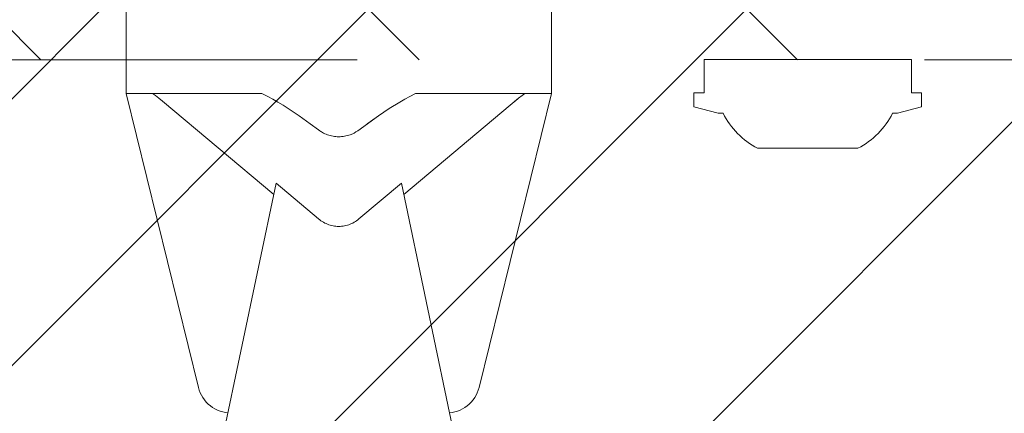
# Model space of a CAD drawing. Header units: inches. Extents: x -490 to -273, y -225 to 16.
# Tile 52 of 67: x -365.352 to -363.038, y 6.508 to 7.432. Entities that reach past the tile are written whole.
import ezdxf

# ---------------------------------------------------------------- set-up
doc = ezdxf.new("R2010")
doc.units = ezdxf.units.IN
doc.header["$LTSCALE"] = 32
doc.header["$MEASUREMENT"] = 0
doc.linetypes.add('Dash Style-1', pattern=[0.083328, 0.041656, -0.041672])
for name, color, linetype, lineweight in [('Black', 7, 'Continuous', 18), ('DashLineFill', 7, 'Dash Style-1', 13), ('Drawing', 7, 'Continuous', 18), ('None', 7, 'Continuous', 18), ('SolidLine', 7, 'Continuous', 15), ('Wood_1-H', 7, 'Continuous', 13)]:
    doc.layers.add(name, color=color, linetype=linetype, lineweight=lineweight)
pattern_1 = [(45, (0, 0), (-1.61301565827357, 1.935715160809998), []), (45, (-1.0608, 1.0608), (-0.4723460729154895, 0.4167612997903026), [])]

# ---------------------------------------------------------------- blocks, each defined once
blk = doc.blocks.new('1BRPX7-Util_Bkt_Lg-M (2D)')
at = {"layer": 'DashLineFill', "linetype": 'Continuous', "lineweight": 13}
h = blk.add_hatch(dxfattribs=at)
h.set_pattern_fill('Steel', color=253, style=0, pattern_type=2)
h.set_pattern_definition(pattern_1)
edge = h.paths.add_edge_path()
edge.add_line((-4.468503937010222, 7.405511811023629), (-3.129921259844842, 7.405511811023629))
edge.add_line((-3.129921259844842, 7.405511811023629), (-3.129921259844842, -2.011811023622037))
edge.add_line((-3.129921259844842, -2.011811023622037), (-4.468503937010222, -2.011811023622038))
edge.add_line((-4.468503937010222, -2.011811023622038), (-4.468503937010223, -2.145669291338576))
edge.add_line((-4.468503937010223, -2.145669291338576), (-2.421259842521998, -2.145669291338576))
edge.add_line((-2.421259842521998, -2.145669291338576), (-2.421259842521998, -2.523622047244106))
edge.add_arc((-2.303149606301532, -2.523622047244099), 0.1181102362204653, 180.0000000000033, 270.0000000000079)
edge.add_line((-2.303149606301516, -2.641732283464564), (2.303149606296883, -2.641732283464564))
edge.add_arc((2.303149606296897, -2.523622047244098), 0.1181102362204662, 269.9999999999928, 359.9999999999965)
edge.add_line((2.421259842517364, -2.523622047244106), (2.421259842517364, -2.145669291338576))
edge.add_line((2.421259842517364, -2.145669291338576), (4.46850393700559, -2.145669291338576))
edge.add_line((4.46850393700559, -2.145669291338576), (4.46850393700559, -2.011811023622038))
edge.add_line((4.46850393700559, -2.011811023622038), (3.129921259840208, -2.011811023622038))
edge.add_line((3.129921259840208, -2.011811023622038), (3.129921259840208, 7.405511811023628))
edge.add_line((3.129921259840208, 7.405511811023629), (4.46850393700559, 7.405511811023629))
edge.add_line((4.46850393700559, 7.405511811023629), (4.46850393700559, 7.539370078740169))
edge.add_line((4.46850393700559, 7.539370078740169), (2.421259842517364, 7.539370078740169))
edge.add_line((2.421259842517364, 7.539370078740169), (2.421259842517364, 7.917322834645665))
edge.add_arc((2.30314960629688, 7.917322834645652), 0.1181102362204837, 6.452788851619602e-12, 89.99999999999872)
edge.add_line((2.303149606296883, 8.035433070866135), (-2.303149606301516, 8.035433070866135))
edge.add_arc((-2.303149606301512, 7.91732283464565), 0.1181102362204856, 90.00000000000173, 179.9999999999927)
edge.add_line((-2.421259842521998, 7.917322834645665), (-2.421259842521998, 7.539370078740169))
edge.add_line((-2.421259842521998, 7.539370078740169), (-4.468503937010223, 7.539370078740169))
edge.add_line((-4.468503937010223, 7.539370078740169), (-4.468503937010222, 7.405511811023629))
blk = doc.blocks.new('Group-12')
at = {"layer": 'Wood_1-H', "color": 7}
blk.add_blockref('1BRPX7-Util_Bkt_Lg-M (2D)', (65.98425196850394, -8.30708661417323), dxfattribs=at)
blk = doc.blocks.new('Group-13')
at = {"layer": 'None'}
blk.add_blockref('Group-12', (0, 0), dxfattribs=at)
blk = doc.blocks.new('SL Utility Cabinet (2D)')
at = {"layer": 'None'}
blk.add_blockref('Group-13', (0, 0), dxfattribs=at)
at = {"layer": 'Drawing', "color": 0, "flags": 1}
for tag in ['Tag', 'Catalog', 'Option1', 'Option2', 'Option3', 'Option4', 'Option5', 'Option6', 'Option7', 'Option8', 'Option9', 'Option10', 'Option11', 'Option12', 'Custom', 'FinishGroup', 'Discount', 'Item2', 'Item3', 'Item6', 'Item9', 'Item10', 'Item12', 'Item13', 'Item16', 'Item19', 'Item20', 'Item21', 'Item22', 'Item23', 'Item24', 'Item25', 'Item8', 'Item18', 'Item1', 'Item4', 'Item5', 'Item7', 'Item11', 'Item14', 'Item15', 'Item17']:
    blk.add_attdef(tag, (-70.02492789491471, 10.90788591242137), '', height=0.007086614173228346, dxfattribs=at)
blk = doc.blocks.new('Dean-PPUG-BK (2D)')
at = {"layer": 'Black'}
for p, q in [((-0.5000000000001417, 2.979330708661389), (-0.5000000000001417, 2.479330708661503)), ((0.4999999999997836, 2.979330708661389), (0.4999999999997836, 2.479330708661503)), ((-0.4999999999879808, 2.47933070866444), (-0.3297441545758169, 1.788904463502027)), ((-0.5000000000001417, 2.479330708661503), (-0.1806925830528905, 2.479330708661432)), ((-0.4377051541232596, 2.479330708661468), (-0.4309880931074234, 2.474215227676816)), ((-0.1806925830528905, 2.479330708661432), (-0.1666514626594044, 2.472049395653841)), ((0.180692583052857, 2.479330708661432), (0.1666514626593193, 2.472049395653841)), ((0.4999999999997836, 2.479330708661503), (0.1806925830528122, 2.479330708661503)), ((0.3297441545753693, 1.788904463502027), (0.4999999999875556, 2.47933070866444)), ((0.4377051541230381, 2.479330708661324), (0.4309880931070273, 2.47421522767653)), ((-0.4227232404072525, 2.467672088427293), (-0.430988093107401, 2.474215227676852)), ((-0.4227232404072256, 2.467672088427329), (-0.4143199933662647, 2.460753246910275)), ((-0.1530149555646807, 2.241556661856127), (-0.4143199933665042, 2.460753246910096)), ((-0.1550391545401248, 2.465649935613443), (-0.1666514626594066, 2.472049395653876)), ((-0.155039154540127, 2.465649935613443), (-0.1431416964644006, 2.458767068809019)), ((-0.1431416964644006, 2.458767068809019), (-0.1309809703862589, 2.451413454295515)), ((0.1185793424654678, 2.44360261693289), (0.1431416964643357, 2.458767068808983)), ((0.1550391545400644, 2.465649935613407), (0.1431416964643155, 2.458767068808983)), ((0.4227232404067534, 2.467672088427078), (0.1530149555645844, 2.241556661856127)), ((0.1666514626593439, 2.472049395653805), (0.1550391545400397, 2.465649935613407)), ((0.4143199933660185, 2.460753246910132), (0.4227232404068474, 2.467672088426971)), ((0.4227232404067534, 2.467672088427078), (0.4309880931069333, 2.474215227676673)), ((-0.1185793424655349, 2.443602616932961), (-0.1309809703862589, 2.451413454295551)), ((-0.1185793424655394, 2.443602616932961), (-0.09314501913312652, 2.426667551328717)), ((0.1185793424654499, 2.443602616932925), (0.09314501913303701, 2.426667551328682)), ((-0.0670257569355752, 2.408086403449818), (-0.09314501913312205, 2.426667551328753)), ((-0.04744377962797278, 2.393413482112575), (-0.06702575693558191, 2.408086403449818)), ((0.09314501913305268, 2.426667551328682), (0.04468607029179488, 2.391399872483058)), ((0.06702575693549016, 2.408086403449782), (0.09314501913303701, 2.426667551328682)), ((-0.04744377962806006, 2.393413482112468), (-0.04468681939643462, 2.391400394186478)), ((-0.04185580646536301, 2.38952081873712), (-0.04468681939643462, 2.391400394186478)), ((-0.04041362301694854, 2.388631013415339), (-0.04185580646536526, 2.38952081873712)), ((-0.04041362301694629, 2.388631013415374), (-0.03595685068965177, 2.386146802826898)), ((-0.03595685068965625, 2.386146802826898), (-0.03291044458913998, 2.384662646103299)), ((-0.03291044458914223, 2.384662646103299), (-0.02979074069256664, 2.383308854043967)), ((0.02663126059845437, 2.382098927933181), (0.03290962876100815, 2.384662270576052)), ((0.03290962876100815, 2.384662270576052), (0.03595685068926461, 2.386146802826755)), ((0.04041362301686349, 2.388631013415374), (0.03595685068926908, 2.386146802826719)), ((0.04041362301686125, 2.388631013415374), (0.04468607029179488, 2.391399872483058)), ((-0.02979074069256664, 2.383308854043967), (-0.0266239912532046, 2.382096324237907)), ((-0.0266239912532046, 2.382096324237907), (-0.02340328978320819, 2.381021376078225)), ((-0.02340328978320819, 2.381021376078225), (-0.02013613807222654, 2.380086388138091)), ((-0.02013613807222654, 2.380086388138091), (-0.0168419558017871, 2.379295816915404)), ((-0.0168419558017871, 2.379295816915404), (-0.01350430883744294, 2.378645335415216)), ((-0.01350430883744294, 2.378645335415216), (-0.0101554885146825, 2.378140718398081)), ((-0.0101554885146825, 2.378140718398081), (-0.006788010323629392, 2.377779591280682)), ((-0.006788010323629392, 2.377779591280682), (-0.003393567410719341, 2.377561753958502)), ((-0.003393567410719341, 2.377561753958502), (5.062902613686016e-06, 2.377489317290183)), ((5.062902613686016e-06, 2.377489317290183), (0.003393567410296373, 2.377561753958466)), ((0.003393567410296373, 2.377561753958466), (0.006786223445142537, 2.377779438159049)), ((0.006786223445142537, 2.377779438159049), (0.01015548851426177, 2.378140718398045)), ((0.01015548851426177, 2.378140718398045), (0.01350430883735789, 2.378645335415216)), ((0.01350430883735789, 2.378645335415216), (0.01684195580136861, 2.379295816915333)), ((0.01684195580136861, 2.379295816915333), (0.02013439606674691, 2.380085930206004)), ((0.02013439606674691, 2.380085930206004), (0.02340328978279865, 2.381021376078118)), ((0.02340328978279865, 2.381021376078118), (0.02663126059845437, 2.382098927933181)), ((-0.1473686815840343, 2.268447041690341), (-0.2812500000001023, 1.63083726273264)), ((-0.04744377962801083, 2.184624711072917), (-0.1473686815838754, 2.268447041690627)), ((0.1473686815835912, 2.268447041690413), (0.04744377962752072, 2.184624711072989)), ((0.2812499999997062, 1.630837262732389), (0.1473686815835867, 2.268447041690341)), ((-0.04469131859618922, 2.182417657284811), (-0.04744377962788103, 2.184624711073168)), ((-0.0446913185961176, 2.182417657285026), (-0.04185580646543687, 2.180344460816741)), ((-0.03894251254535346, 2.178408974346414), (-0.04185580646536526, 2.180344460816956)), ((-0.03595685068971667, 2.176614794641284), (-0.03894251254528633, 2.178408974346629)), ((-0.03290436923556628, 2.174965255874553), (-0.03595685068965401, 2.176614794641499)), ((0.03595685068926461, 2.176614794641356), (0.03290436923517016, 2.174965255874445)), ((0.03595685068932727, 2.176614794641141), (0.03894251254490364, 2.17840897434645)), ((0.04185580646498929, 2.180344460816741), (0.03894251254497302, 2.178408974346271)), ((0.04469131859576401, 2.182417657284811), (0.04185580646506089, 2.180344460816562)), ((0.04469131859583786, 2.182417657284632), (0.04744377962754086, 2.184624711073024)), ((-0.02979074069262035, 2.17346342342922), (-0.03290436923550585, 2.174965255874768)), ((-0.02979074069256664, 2.1734634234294), (-0.02662175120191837, 2.172112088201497)), ((-0.02340328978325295, 2.170913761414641), (-0.02662175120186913, 2.172112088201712)), ((-0.02014133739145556, 2.169870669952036), (-0.02340328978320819, 2.170913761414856)), ((-0.01684195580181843, 2.168984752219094), (-0.02014133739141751, 2.169870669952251)), ((-0.01351127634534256, 2.168257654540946), (-0.0168419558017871, 2.168984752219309)), ((-0.01015548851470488, 2.167690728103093), (-0.01351127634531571, 2.16825765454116)), ((-0.00678082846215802, 2.16728502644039), (-0.0101554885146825, 2.167690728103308)), ((-0.003393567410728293, 2.167041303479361), (-0.006780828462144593, 2.167285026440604)), ((-0.003393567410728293, 2.167041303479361), (-2.114843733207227e-13, 2.16696001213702)), ((-2.114843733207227e-13, 2.16696001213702), (0.003393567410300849, 2.167041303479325)), ((0.006780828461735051, 2.167285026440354), (0.003393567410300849, 2.167041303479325)), ((0.006780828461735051, 2.167285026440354), (0.01015548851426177, 2.167690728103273)), ((0.01015548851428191, 2.167690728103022), (0.01351127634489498, 2.168257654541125)), ((0.01684195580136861, 2.168984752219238), (0.01351127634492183, 2.168257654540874)), ((0.01684195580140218, 2.168984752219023), (0.02014133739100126, 2.169870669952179)), ((0.02014133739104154, 2.169870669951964), (0.02340328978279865, 2.170913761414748)), ((0.02340328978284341, 2.170913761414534), (0.02662175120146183, 2.172112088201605)), ((0.0266217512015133, 2.17211208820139), (0.02979074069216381, 2.173463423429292)), ((0.02979074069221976, 2.173463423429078), (0.03290436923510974, 2.174965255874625)), ((-0.3297441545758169, 1.788904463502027), (-0.3279173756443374, 1.782629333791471)), ((-0.3279173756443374, 1.782629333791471), (-0.3255764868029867, 1.776527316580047)), ((0.3255764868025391, 1.776527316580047), (0.3279173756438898, 1.782629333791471)), ((0.3279173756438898, 1.782629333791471), (0.3297441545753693, 1.788904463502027)), ((-0.3255764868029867, 1.776527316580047), (-0.3227376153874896, 1.770640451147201)), ((-0.3227376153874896, 1.770640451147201), (-0.3194203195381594, 1.765009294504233)), ((-0.3194203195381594, 1.765009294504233), (-0.3156474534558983, 1.759672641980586)), ((-0.3156474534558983, 1.759672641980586), (-0.3114450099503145, 1.754667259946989)), ((0.3114450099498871, 1.754667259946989), (0.3156474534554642, 1.759672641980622)), ((0.3156474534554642, 1.759672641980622), (0.3194203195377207, 1.765009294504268)), ((0.3194203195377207, 1.765009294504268), (0.3227376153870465, 1.770640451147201)), ((0.3227376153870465, 1.770640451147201), (0.3255764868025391, 1.776527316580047)), ((-0.3114450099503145, 1.754667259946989), (-0.3068419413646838, 1.75002763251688)), ((-0.3068419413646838, 1.75002763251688), (-0.3018699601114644, 1.745785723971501)), ((-0.3018699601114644, 1.745785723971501), (-0.2965633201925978, 1.741970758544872)), ((-0.2965633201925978, 1.741970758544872), (-0.2909585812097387, 1.738609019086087)), ((-0.2909585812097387, 1.738609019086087), (-0.2850943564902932, 1.735723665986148)), ((0.2850943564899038, 1.735723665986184), (0.2909585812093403, 1.738609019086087)), ((0.2909585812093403, 1.738609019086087), (0.2965633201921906, 1.741970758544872)), ((0.2965633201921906, 1.741970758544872), (0.3018699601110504, 1.745785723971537)), ((0.3018699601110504, 1.745785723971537), (0.3068419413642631, 1.75002763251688)), ((0.3068419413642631, 1.75002763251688), (0.3114450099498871, 1.754667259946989)), ((-0.2850943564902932, 1.735723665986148), (-0.2790110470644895, 1.733334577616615)), ((-0.2790110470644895, 1.733334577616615), (-0.2727505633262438, 1.731458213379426)), ((-0.2727505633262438, 1.731458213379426), (-0.2663560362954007, 1.730107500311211)), ((-0.2663560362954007, 1.730107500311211), (-0.2605643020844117, 1.729352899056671)), ((0.2605643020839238, 1.729352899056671), (0.2663560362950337, 1.730107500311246)), ((0.2663560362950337, 1.730107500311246), (0.27275056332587, 1.731458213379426)), ((0.27275056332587, 1.731458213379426), (0.2790110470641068, 1.73333457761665)), ((0.2790110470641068, 1.73333457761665), (0.2850943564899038, 1.735723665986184))]:
    blk.add_line(p, q, dxfattribs=at)
blk = doc.blocks.new('Group-19')
at = {"layer": 'SolidLine'}
blk.add_open_spline([(-1.102362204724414, -2.559055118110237), (-19.09448818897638, -2.559055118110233), (-37.08661417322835, -2.559055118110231), (-37.08655118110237, -16.27955511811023), (-37.08648818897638, -30.00005511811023), (-37.08654168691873, -33.95503042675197), (-36.65348818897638, -37.88605511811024), (-34.77948818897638, -54.89405511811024), (-32.90548818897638, -71.90205511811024), (-32.43638942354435, -74.36921561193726), (-29.93148818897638, -74.56705511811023), (-19.09448818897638, -74.56705511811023), (-8.257488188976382, -74.56705511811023), (-5.752586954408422, -74.36921561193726), (-5.283488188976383, -71.90205511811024), (-3.409488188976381, -54.89405511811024), (-1.53548818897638, -37.88605511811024), (-1.102434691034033, -33.95503042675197), (-1.10248818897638, -30.00005511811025), (-1.102425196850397, -16.27955511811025), (-1.102362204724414, -2.559055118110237)], degree=2, knots=[0, 0, 0, 0.1739697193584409, 0.1739697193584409, 0.3066361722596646, 0.3066361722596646, 0.3448776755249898, 0.3448776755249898, 0.5103340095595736, 0.5103340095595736, 0.5346179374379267, 0.5346179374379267, 0.6393517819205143, 0.6393517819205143, 0.6636357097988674, 0.6636357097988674, 0.8290920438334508, 0.8290920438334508, 0.8673335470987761, 0.8673335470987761, 1, 1, 1], dxfattribs=at)
at = {"layer": 'SolidLine', "color": 7}
blk.add_blockref('Dean-PPUG-BK (2D)', (-19.09448818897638, -10.19685039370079), dxfattribs=at)
blk = doc.blocks.new('TL14_upper_leg (2D)')
at = {"layer": 'SolidLine', "flags": 128}
blk.add_lwpolyline([(2.322834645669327, 0.2436987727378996), (2.401574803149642, 0.2436987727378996), (2.401574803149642, 0.2677219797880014), (2.434055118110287, 0.2677219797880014), (2.4493110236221, 0.2107861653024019), (2.4493110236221, 0.1992105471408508, -0.1579749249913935), (2.531479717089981, 0.1180761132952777), (2.531479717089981, -0.1180652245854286, -0.1560270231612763), (2.4493110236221, -0.1991401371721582), (2.4493110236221, -0.2107752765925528), (2.434055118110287, -0.2677110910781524), (2.401574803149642, -0.2677110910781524), (2.401574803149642, -0.2436878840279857), (2.322834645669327, -0.2436878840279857)], format="xyb", close=True, dxfattribs=at)
blk = doc.blocks.new('1BRPT9-Bracket (2D)')
at = {"layer": 'DashLineFill', "linetype": 'Continuous', "lineweight": 13}
h = blk.add_hatch(dxfattribs=at)
h.set_pattern_fill('Steel', color=253, style=0, pattern_type=2)
h.set_pattern_definition(pattern_1)
edge = h.paths.add_edge_path()
edge.add_arc((1.677931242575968, -8.488188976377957), 0.2519685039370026, 269.999999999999, 360.0000000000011)
edge.add_line((1.929899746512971, -8.488188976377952), (1.929899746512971, -7.480314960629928))
edge.add_line((1.929899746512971, -7.480314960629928), (2.323600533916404, -7.480314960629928))
edge.add_line((2.323600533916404, -7.480314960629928), (2.323600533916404, 7.461135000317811))
edge.add_line((2.323600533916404, 7.461135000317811), (1.929899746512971, 7.480314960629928))
edge.add_line((1.929899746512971, 7.480314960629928), (1.929899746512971, 8.488188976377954))
edge.add_arc((1.677931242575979, 8.488188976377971), 0.2519685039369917, 359.999999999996, 450.0000000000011)
edge.add_line((1.677931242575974, 8.740157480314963), (-2.32206875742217, 8.740157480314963))
edge.add_line((-2.32206875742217, 8.740157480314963), (-2.32206875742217, -8.74015748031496))
edge.add_line((-2.32206875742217, -8.74015748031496), (1.677931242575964, -8.74015748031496))
at = {"layer": 'DashLineFill', "flags": 128}
blk.add_lwpolyline([(1.677931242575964, -8.74015748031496, 0.4142135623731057), (1.929899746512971, -8.488188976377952), (1.929899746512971, -7.480314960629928), (2.323600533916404, -7.480314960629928), (2.323600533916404, 7.461135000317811), (1.929899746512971, 7.480314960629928), (1.929899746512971, 8.488188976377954, 0.4142135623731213), (1.677931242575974, 8.740157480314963), (-2.32206875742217, 8.740157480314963), (-2.32206875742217, -8.74015748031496)], format="xyb", close=True, dxfattribs=at)
blk = doc.blocks.new('Group-56')
at = {"layer": 'None', "color": 7, "rotation": 270}
for name, p in [('TL14_upper_leg (2D)', (-17.99212598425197, -5.31496062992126)), ('1BRPT9-Bracket (2D)', (-19.10629921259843, -5.31496062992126))]:
    blk.add_blockref(name, p, dxfattribs=at)
blk = doc.blocks.new('Group-67')
at = {"layer": 'None'}
for name in ['Group-19', 'Group-56']:
    blk.add_blockref(name, (0, 0), dxfattribs=at)
blk = doc.blocks.new('SL L Desk (2D)')
at = {"layer": 'None'}
blk.add_blockref('Group-67', (0, 0), dxfattribs=at)
at = {"layer": 'Drawing', "color": 0, "flags": 1}
for tag in ['Tag', 'Catalog', 'Option1', 'Option2', 'Option3', 'Option4', 'Option5', 'Option6', 'Option7', 'Option8', 'Option9', 'Option10', 'Option11', 'Option12', 'Custom', 'FinishGroup', 'Discount', 'Item2', 'Item3', 'Item6', 'Item9', 'Item10', 'Item12', 'Item13', 'Item16', 'Item19', 'Item20', 'Item21', 'Item22', 'Item23', 'Item24', 'Item25', 'Item8', 'Item18', 'Item1', 'Item4', 'Item5', 'Item7', 'Item11', 'Item14', 'Item15', 'Item17']:
    blk.add_attdef(tag, (-68.92256569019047, -44.61320366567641), '', height=0.007086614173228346, dxfattribs=at)

msp = doc.modelspace()

# ---------------------------------------------------------------- block references
at = {"layer": 'Drawing'}
msp.add_blockref('SL Utility Cabinet (2D)', (-429.4842519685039, 14.9763779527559), dxfattribs=at)

# ---------------------------------------------------------------- next in the draw order: block references
msp.add_blockref('SL L Desk (2D)', (-345.5078740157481, 14.9763779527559), dxfattribs=at)

doc.saveas('drawing.dxf')
